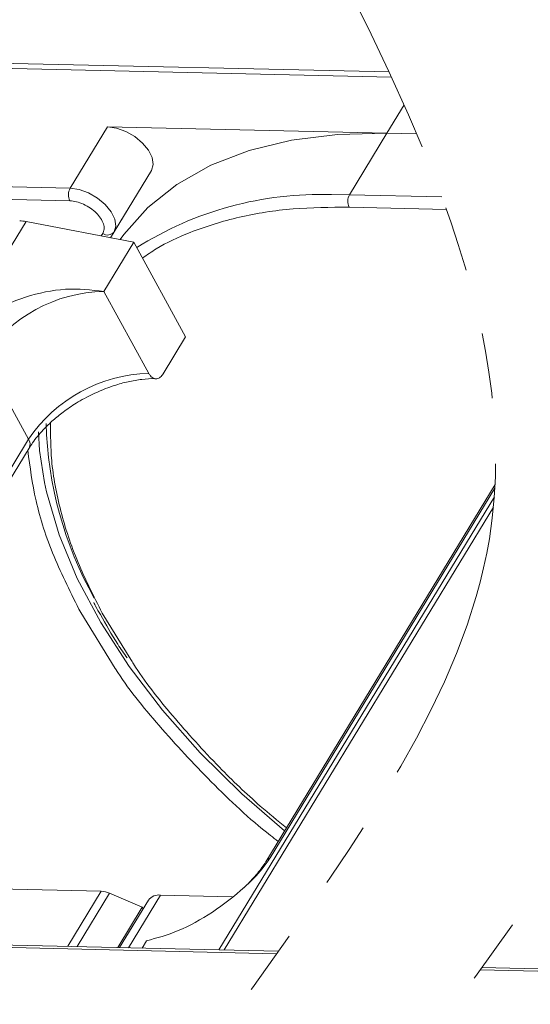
# Model space of a CAD drawing. Header units: millimetres. Extents: x 1675 to 3137, y 343 to 1376.
# Tile 65 of 84: x 2824 to 2850, y 1142 to 1192. Entities that reach past the tile are written whole.
import ezdxf

# ---------------------------------------------------------------- set-up
doc = ezdxf.new("R2010")
doc.units = ezdxf.units.MM
doc.linetypes.add('PHANTOM2', pattern=[31.75, 15.875, -3.175, 3.175, -3.175, 3.175, -3.175])
doc.styles.get("Standard").update_dxf_attribs({"font": '仿宋_GB2312.ttf', "width": 0.8})
doc.dimstyles.new('ISO-25.1', dxfattribs={"dimtxt": 6, "dimasz": 5, "dimexe": 3.5, "dimexo": 0.625, "dimgap": 1.5, "dimtad": 1, "dimtoh": 1, "dimtxsty": 'Standard', "dimcen": 2.5, "dimadec": 0, "dimazin": 0, "dimtfac": 1, "dimtmove": 0, "dimatfit": 3, "dimfxl": 0, "dimarcsym": 0})

msp = doc.modelspace()

# ---------------------------------------------------------------- linework, layer by layer
at = {"color": 7, "linetype": 'Continuous', "lineweight": 15}
for p, q in [((2842.715, 1188.945), (2809.994, 1189.695)), ((2810.091, 1189.435), (2842.836, 1188.684)), ((2843.459, 1187.312), (2842.593, 1185.889)), ((2828.65, 1186.209), (2826.782, 1183.14)), ((2842.593, 1185.889), (2828.65, 1186.209)), ((2840.726, 1182.82), (2842.593, 1185.889)), ((2842.593, 1185.889), (2844.093, 1185.855)), ((2826.782, 1183.14), (2792.599, 1183.924)), ((2830.843, 1184.033), (2828.8, 1180.675)), ((2828.976, 1180.964), (2830.843, 1184.033)), ((2792.585, 1183.302), (2826.768, 1182.518)), ((2840.726, 1182.82), (2839.838, 1182.826)), ((2845.343, 1182.714), (2840.726, 1182.82)), ((2840.712, 1182.198), (2845.571, 1182.086)), ((2802.902, 1145.852), (2824.582, 1181.482)), ((2824.582, 1181.482), (2829.963, 1180.453)), ((2828.413, 1180.886), (2828.338, 1180.764)), ((2828.8, 1180.675), (2828.976, 1180.964)), ((2828.469, 1177.997), (2829.963, 1180.453)), ((2829.963, 1180.453), (2832.55, 1175.725)), ((2830.711, 1173.9), (2828.469, 1177.997)), ((2831.429, 1173.883), (2832.55, 1175.725)), ((2824.706, 1170.615), (2822.464, 1174.712)), ((2824.706, 1170.615), (2809.393, 1145.449)), ((2809.536, 1145.188), (2824.739, 1170.174)), ((2848.003, 1168.351), (2836.552, 1149.532)), ((2836.766, 1149.719), (2847.993, 1168.169)), ((2847.965, 1167.74), (2834.21, 1145.134)), ((2834.479, 1145.128), (2847.92, 1167.218)), ((2827.311, 1161.964), (2829.038, 1159.176)), ((2829.81, 1159.63), (2828.388, 1161.939)), ((2821.354, 1148.22), (2828.338, 1148.059)), ((2828.338, 1148.059), (2826.663, 1145.307)), ((2828.757, 1147.961), (2827.135, 1145.296)), ((2828.757, 1147.961), (2830.387, 1147.265)), ((2830.689, 1147.607), (2829.253, 1145.248)), ((2829.7, 1145.238), (2831.3, 1147.867)), ((2834.876, 1147.785), (2831.3, 1147.867)), ((2829.161, 1145.25), (2830.387, 1147.265)), ((2830.432, 1147.184), (2830.387, 1147.265)), ((2837.191, 1145.066), (2818.126, 1145.503)), ((2830.376, 1145.222), (2830.597, 1145.586)), ((2817.943, 1145.378), (2837.1, 1144.939)), ((2847.254, 1144.127), (2861.663, 1143.797)), ((2861.846, 1143.921), (2847.345, 1144.254))]:
    msp.add_line(p, q, dxfattribs=at)
at = {"color": 7, "linetype": 'Continuous', "lineweight": 15, "flags": 128}
for points in [[(2830.843, 1184.033), (2830.932, 1184.325), (2830.883, 1184.67), (2830.702, 1185.039), (2830.403, 1185.4), (2830.012, 1185.723), (2829.564, 1185.978), (2829.096, 1186.145), (2828.65, 1186.209)], [(2842.593, 1185.889), (2840.141, 1185.831), (2837.843, 1185.542), (2835.723, 1185.026), (2833.805, 1184.288), (2832.11, 1183.336), (2830.656, 1182.18), (2829.459, 1180.834), (2829.28, 1180.583)], [(2828.976, 1180.964), (2829.064, 1181.256), (2829.016, 1181.601), (2828.834, 1181.97), (2828.535, 1182.331), (2828.145, 1182.654), (2827.697, 1182.909), (2827.229, 1183.076), (2826.782, 1183.14)], [(2825.504, 1168.464), (2825.261, 1170.056), (2825.197, 1170.978)], [(2837.483, 1151.063), (2835.357, 1152.914), (2833.274, 1154.967), (2831.393, 1157.092), (2829.732, 1159.266), (2828.31, 1161.465), (2827.14, 1163.667), (2826.237, 1165.848), (2825.608, 1167.985), (2825.504, 1168.464)]]:
    msp.add_lwpolyline(points, dxfattribs=at)
at = {"color": 7, "linetype": 'Continuous', "lineweight": 15}
for centre, radius, start, end in [((2827.375, 1182.815), 0.676, 151.2883, 206.0774), ((2839.29, 1165.649), 17.186, 88.173, 122.2769), ((2841.319, 1182.495), 0.676, 151.2883, 206.0774), ((2824.213, 1179.595), 1.923, 78.9596, 88.4511), ((2828.654, 1181.212), 0.406, 233.4992, 322.3259), ((2828.637, 1170.56), 7.439, 91.2925, 146.0732), ((2830.879, 1166.463), 7.439, 91.2925, 146.0732), ((2844.408, 1171.893), 18.828, 181.473, 209.2705), ((2824.364, 1170.367), 0.422, 332.7392, 35.9387), ((2836.964, 1149.275), 0.486, 114.0436, 148.1804), ((2828.288, 1146.906), 1.154, 66.0507, 87.522), ((2831.219, 1147.208), 0.664, 83.0653, 142.99)]:
    msp.add_arc(centre, radius, start, end, dxfattribs=at)
at = {"color": 3, "linetype": 'PHANTOM2', "lineweight": 9, "ltscale": 1.030123}
for points in [[(2848.285, 1200.451), (2858.858, 1166.214), (2835.193, 1121.403), (2845.766, 1087.166)], [(2837.142, 1199.884), (2847.715, 1165.646), (2824.05, 1120.836), (2834.623, 1086.598)]]:
    msp.add_spline(points, degree=3, dxfattribs=at)
at = {"color": 7, "linetype": 'Continuous', "lineweight": 15}
for points, knots in [([(2826.768, 1182.518), (2826.876, 1182.508), (2827.096, 1182.487), (2827.457, 1182.356), (2827.8, 1182.16), (2828.094, 1181.916), (2828.321, 1181.643), (2828.459, 1181.361), (2828.501, 1181.093), (2828.442, 1180.954), (2828.413, 1180.886)], [0, 0, 0, 0, 0.12225, 0.25, 0.37775, 0.5, 0.62225, 0.75, 0.87775, 1, 1, 1, 1]), ([(2830.401, 1179.653), (2830.624, 1179.811), (2831.332, 1180.316), (2832.921, 1181.039), (2835.177, 1181.745), (2837.841, 1182.174), (2839.765, 1182.19), (2840.712, 1182.198)], [0, 0, 0, 0, 0.088375, 0.281114, 0.527622, 0.767417, 1, 1, 1, 1]), ([(2828.469, 1177.997), (2827.839, 1178.066), (2826.577, 1178.202), (2824.531, 1177.779), (2822.897, 1177.029), (2821.834, 1176.242), (2821.486, 1175.766), (2821.356, 1175.589)], [0, 0, 0, 0, 0.249096, 0.498243, 0.745205, 0.90541, 1, 1, 1, 1]), ([(2827.494, 1172.649), (2827.845, 1172.825), (2828.337, 1173.072), (2829.075, 1173.33), (2829.689, 1173.501), (2830.371, 1173.61), (2830.838, 1173.651), (2831.046, 1173.632), (2831.061, 1173.631)], [0, 0, 0, 0, 0.288391, 0.40474, 0.594322, 0.785544, 0.984773, 1, 1, 1, 1]), ([(2831.429, 1173.883), (2831.383, 1173.821), (2831.292, 1173.697), (2831.12, 1173.622), (2830.948, 1173.643), (2830.807, 1173.747), (2830.738, 1173.857), (2830.711, 1173.9)], [0, 0, 0, 0, 0.2146939, 0.4293877, 0.6440816, 0.8587754, 1, 1, 1, 1]), ([(2824.755, 1170.176), (2824.804, 1170.261), (2824.975, 1170.561), (2825.382, 1171.039), (2825.909, 1171.553), (2826.463, 1172.001), (2826.99, 1172.363), (2827.359, 1172.572), (2827.494, 1172.649)], [0, 0, 0, 0, 0.097286, 0.340622, 0.525469, 0.686972, 0.885597, 1, 1, 1, 1]), ([(2828.388, 1161.939), (2827.959, 1162.784), (2827.088, 1164.5), (2826.254, 1167.06), (2825.808, 1169.4), (2825.809, 1170.819), (2825.81, 1171.44)], [0, 0, 0, 0, 0.255322, 0.518562, 0.789217, 1, 1, 1, 1]), ([(2824.673, 1170.065), (2824.781, 1169.233), (2825.002, 1167.519), (2825.89, 1164.788), (2826.839, 1162.902), (2827.311, 1161.964)], [0, 0, 0, 0, 0.321295, 0.662487, 1, 1, 1, 1]), ([(2827.966, 1162.467), (2827.996, 1162.404), (2828.089, 1162.204), (2828.213, 1162.004), (2828.298, 1161.867)], [0, 0, 0, 0, 0.317467, 1, 1, 1, 1]), ([(2828.298, 1161.867), (2828.572, 1161.37), (2828.97, 1160.646), (2829.474, 1159.928), (2829.632, 1159.702)], [0, 0, 0, 0, 0.685846, 1, 1, 1, 1]), ([(2837.58, 1151.221), (2837.142, 1151.581), (2835.962, 1152.549), (2834.022, 1154.415), (2831.889, 1156.786), (2830.434, 1158.608), (2829.856, 1159.555), (2829.81, 1159.63)], [0, 0, 0, 0, 0.139905, 0.376826, 0.679842, 0.974606, 1, 1, 1, 1]), ([(2829.038, 1159.176), (2829.041, 1159.171), (2829.639, 1158.206), (2831.21, 1156.287), (2833.789, 1153.501), (2835.829, 1151.567), (2837.042, 1150.644), (2837.169, 1150.547)], [0, 0, 0, 0, 0.001708, 0.316913, 0.637904, 0.961869, 1, 1, 1, 1]), ([(2830.597, 1145.586), (2831.115, 1145.723), (2832.152, 1145.997), (2833.899, 1146.967), (2835.337, 1148.076), (2836.302, 1149.041), (2836.64, 1149.535), (2836.766, 1149.719)], [0, 0, 0, 0, 0.249096, 0.498243, 0.745205, 0.90541, 1, 1, 1, 1]), ([(2836.549, 1149.531), (2836.546, 1149.525), (2836.452, 1149.341), (2836.138, 1148.939), (2835.737, 1148.481), (2835.443, 1148.225), (2835.365, 1148.157)], [0, 0, 0, 0, 0.014876, 0.423831, 0.846052, 1, 1, 1, 1])]:
    msp.add_open_spline(points, degree=3, knots=knots, dxfattribs=at)

# ---------------------------------------------------------------- leaders
at = {"color": 5, "lineweight": 9}
msp.add_leader([(2809.07, 1162.92), (2831.754, 1217.37), (2841.079, 1217.37)], dimstyle='ISO-25.1', override={"dimgap": 1.5, "dimtad": 0, "dimldrblk": 'Dot'}, dxfattribs=at)

doc.saveas('drawing.dxf')
